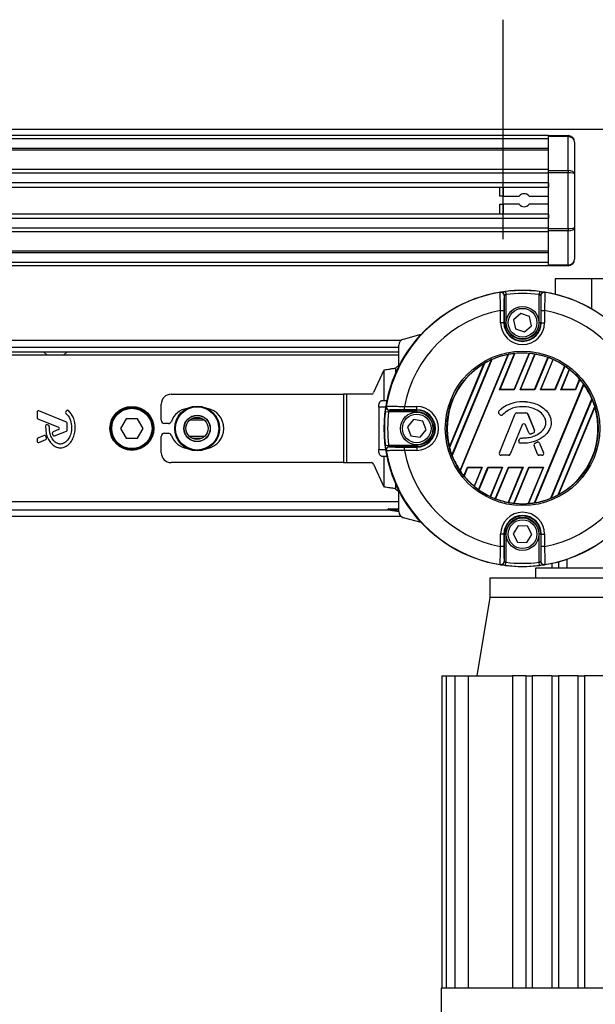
# Model space of a CAD drawing. Header units: millimetres. Extents: x 0 to 420, y 0 to 297.
# Tile 34 of 63: x 187 to 214, y 251 to 297. Entities that reach past the tile are written whole.
import ezdxf

# ---------------------------------------------------------------- set-up
doc = ezdxf.new("R2010")
doc.units = ezdxf.units.MM
doc.layers.add('CARTIGLIO', color=140, linetype='Continuous')

msp = doc.modelspace()

# ---------------------------------------------------------------- linework, layer by layer
at = {"color": 7, "linetype": 'Continuous', "lineweight": 25}
for p, q in [((212.1488, 291.5333), (58.8038, 291.5333)), ((212.1488, 291.5333), (213.0688, 291.5333)), ((212.1488, 291.4884), (212.1488, 291.5333)), ((213.0688, 291.4884), (212.1488, 291.4884)), ((212.1488, 289.8915), (212.1488, 291.4884)), ((213.0688, 291.5333), (213.0688, 291.4884)), ((213.0688, 289.8915), (213.0688, 291.4884)), ((212.1488, 291.38), (58.8038, 291.38)), ((213.3755, 291.2266), (213.3755, 289.7195)), ((212.1488, 290.92), (58.8038, 290.92)), ((212.1488, 290.8417), (58.8038, 290.8417)), ((212.1488, 289.9385), (156.1011, 289.9385)), ((212.1488, 289.7606), (156.2776, 289.7606)), ((212.1488, 289.8915), (213.0688, 289.8915)), ((212.1488, 289.783), (212.1488, 289.8915)), ((212.1488, 287.1498), (212.1488, 289.783)), ((213.0688, 289.783), (212.1488, 289.783)), ((213.0688, 289.8915), (213.0688, 289.783)), ((213.0688, 287.1498), (213.0688, 289.783)), ((213.3755, 289.7195), (213.3755, 287.2134)), ((212.1488, 289.3023), (156.5437, 289.3023)), ((212.1488, 289.3023), (212.1488, 289.0951)), ((212.1488, 289.0951), (156.6037, 289.0951)), ((209.8486, 288.6811), (209.8486, 289.0951)), ((210.0019, 288.6811), (209.8486, 288.6811)), ((210.0019, 289.0951), (210.0019, 288.6811)), ((210.0019, 288.6811), (210.7593, 288.6811)), ((211.2381, 288.6811), (212.1488, 288.6811)), ((209.8486, 287.8377), (209.8486, 288.2978)), ((209.8486, 288.2978), (210.0019, 288.2978)), ((210.7593, 288.2978), (210.0019, 288.2978)), ((210.0019, 288.2978), (210.0019, 287.8377)), ((212.1488, 288.2978), (211.2381, 288.2978)), ((212.1488, 287.8377), (156.6379, 287.8377)), ((212.1488, 287.8377), (212.1488, 287.6306)), ((212.1488, 287.6306), (156.6379, 287.6306)), ((212.1488, 287.1723), (156.6379, 287.1723)), ((212.1488, 286.9944), (156.6379, 286.9944)), ((212.1488, 287.1498), (213.0688, 287.1498)), ((212.1488, 287.0414), (212.1488, 287.1498)), ((213.0688, 287.0414), (212.1488, 287.0414)), ((212.1488, 285.4444), (212.1488, 287.0414)), ((213.0688, 287.1498), (213.0688, 287.0414)), ((213.0688, 285.4444), (213.0688, 287.0414)), ((213.3755, 287.2134), (213.3755, 285.7062)), ((212.1488, 286.0911), (156.6379, 286.0911)), ((212.1488, 286.0129), (156.6379, 286.0129)), ((212.1488, 285.5529), (156.6379, 285.5529)), ((212.1488, 285.4444), (213.0688, 285.4444)), ((212.1488, 285.3995), (212.1488, 285.4444)), ((213.0688, 285.4444), (213.0688, 285.3995)), ((212.1488, 285.3995), (156.6379, 285.3995)), ((213.0688, 285.3995), (212.1488, 285.3995)), ((212.4555, 284.7862), (212.4555, 284.0658)), ((214.1855, 284.7862), (212.4555, 284.7862)), ((214.1855, 283.3727), (214.1855, 284.7862)), ((216.8592, 284.7862), (214.1855, 284.7862)), ((210.1222, 284.1914), (210.1411, 284.0392)), ((210.1411, 284.0392), (210.1411, 282.716)), ((211.7218, 284.1914), (211.703, 284.0392)), ((211.703, 282.716), (211.703, 284.0392)), ((210.0644, 282.716), (210.0644, 284.0045)), ((211.7796, 284.0045), (211.7796, 282.716)), ((209.8896, 283.2956), (210.0429, 283.2956)), ((209.8896, 282.716), (209.8896, 283.2956)), ((210.0429, 283.2956), (210.0429, 282.716)), ((210.8341, 283.1498), (210.5023, 282.8568)), ((211.2538, 283.0091), (210.8341, 283.1498)), ((211.8011, 283.2956), (211.9544, 283.2956)), ((211.8011, 282.716), (211.8011, 283.2956)), ((211.9544, 283.2956), (211.9544, 282.716)), ((210.0429, 282.716), (209.8896, 282.716)), ((210.0644, 282.716), (210.0429, 282.716)), ((210.0644, 282.716), (210.1411, 282.716)), ((210.5023, 282.8568), (210.5903, 282.4229)), ((211.3417, 282.5752), (211.2538, 283.0091)), ((211.7796, 282.716), (211.703, 282.716)), ((211.7796, 282.716), (211.8011, 282.716)), ((211.8011, 282.716), (211.9544, 282.716)), ((205.3222, 281.947), (206.1486, 282.1684)), ((210.5903, 282.4229), (211.0099, 282.2822)), ((211.0099, 282.2822), (211.3417, 282.5752)), ((205.1898, 281.8726), (156.6379, 281.8726)), ((156.6379, 281.5659), (205.0949, 281.5659)), ((156.6379, 281.3359), (205.0949, 281.3359)), ((188.3633, 281.3359), (188.5336, 281.1825)), ((189.3004, 281.1825), (189.4708, 281.3359)), ((205.0949, 280.6494), (205.0949, 281.6507)), ((210.262, 281.225), (207.9856, 275.7292)), ((209.8414, 279.5589), (210.549, 281.2672)), ((209.8616, 279.5724), (210.5631, 281.266)), ((210.5255, 279.5724), (211.229, 281.2709)), ((211.2442, 281.2722), (210.5346, 279.5589)), ((210.8041, 279.5589), (211.5002, 281.2395)), ((210.8243, 279.5724), (211.5128, 281.2347)), ((205.0949, 281.1825), (182.5532, 281.1825)), ((207.478, 276.8634), (209.1012, 280.7819)), ((209.1223, 280.7975), (207.4819, 276.8374)), ((207.5992, 276.4699), (209.4651, 280.9745)), ((209.4815, 280.979), (207.6077, 276.4551)), ((207.9777, 275.7456), (210.2449, 281.219)), ((211.4882, 279.5724), (212.1122, 281.0788)), ((212.126, 281.0768), (211.4972, 279.5589)), ((211.7667, 279.5589), (212.3571, 280.9843)), ((211.787, 279.5724), (212.3685, 280.9763)), ((204.3856, 280.4822), (203.8971, 279.423)), ((204.3856, 280.4822), (204.3856, 279.0357)), ((205.0949, 280.7123), (204.9416, 280.5717)), ((204.9416, 280.5717), (204.9416, 280.3205)), ((212.4509, 279.5724), (212.9083, 280.6768)), ((212.9208, 280.6716), (212.4599, 279.5589)), ((212.7294, 279.5589), (213.1275, 280.5199)), ((212.7497, 279.5724), (213.1374, 280.5086)), ((213.4136, 279.5724), (213.6121, 280.0517)), ((213.6231, 280.0429), (213.4226, 279.5589)), ((209.8414, 279.5589), (209.8616, 279.5724)), ((210.5346, 279.5589), (209.8414, 279.5589)), ((210.5255, 279.5724), (209.8616, 279.5724)), ((210.5346, 279.5589), (210.5255, 279.5724)), ((210.8041, 279.5589), (210.8243, 279.5724)), ((211.4972, 279.5589), (210.8041, 279.5589)), ((211.4882, 279.5724), (210.8243, 279.5724)), ((211.4815, 274.222), (213.7998, 279.8188)), ((211.4972, 279.5589), (211.4882, 279.5724)), ((213.8078, 279.803), (211.4984, 274.2275)), ((211.7667, 279.5589), (211.787, 279.5724)), ((212.4599, 279.5589), (211.7667, 279.5589)), ((212.4509, 279.5724), (211.787, 279.5724)), ((212.4599, 279.5589), (212.4509, 279.5724)), ((212.7294, 279.5589), (212.7497, 279.5724)), ((213.4226, 279.5589), (212.7294, 279.5589)), ((213.4136, 279.5724), (212.7497, 279.5724)), ((213.4226, 279.5589), (213.4136, 279.5724)), ((194.3665, 279.3424), (202.4863, 279.3424)), ((202.4863, 279.3424), (202.4863, 276.1222)), ((202.6253, 279.3424), (202.4863, 279.3424)), ((202.6253, 279.3424), (202.6253, 276.1222)), ((203.8096, 279.3424), (202.6253, 279.3424)), ((204.3856, 279.0357), (204.2778, 279.0357)), ((204.5372, 279.0357), (204.3856, 279.0357)), ((210.922, 278.9991), (210.922, 278.9997)), ((212.2494, 274.4378), (214.1902, 279.1233)), ((214.199, 279.1093), (212.2655, 274.4414)), ((188.0508, 278.4993), (188.0508, 278.2466)), ((189.4387, 278.024), (188.1353, 278.5561)), ((189.4418, 278.5662), (189.4088, 278.5266)), ((193.9064, 278.1156), (193.9064, 278.8824)), ((204.1482, 278.729), (204.1482, 276.7355)), ((204.4822, 278.729), (204.1482, 278.729)), ((204.4629, 278.5321), (204.6151, 278.5132)), ((205.9383, 278.5132), (204.6151, 278.5132)), ((204.6498, 278.5899), (205.9383, 278.5899)), ((205.3587, 278.6114), (205.3587, 278.7647)), ((205.3587, 278.7647), (205.9383, 278.7647)), ((205.9383, 278.6114), (205.3587, 278.6114)), ((205.9383, 278.6114), (205.9383, 278.7647)), ((205.9383, 278.5899), (205.9383, 278.6114)), ((205.9383, 278.5132), (205.9383, 278.5899)), ((209.8064, 278.5436), (209.8059, 278.544)), ((210.658, 278.4695), (210.658, 278.4702)), ((210.658, 278.4702), (211.0839, 278.4702)), ((210.658, 278.4695), (211.0839, 278.4695)), ((211.0839, 278.4695), (211.0839, 278.4702)), ((212.6003, 274.5989), (214.3244, 278.7613)), ((214.3289, 278.7368), (212.6207, 274.613)), ((188.0889, 278.1898), (189.0704, 277.7891)), ((192.255, 278.1923), (191.9894, 277.7323)), ((192.7862, 278.1923), (192.255, 278.1923)), ((193.0518, 277.7323), (192.7862, 278.1923)), ((195.9422, 278.1144), (195.2328, 278.1144)), ((195.8129, 278.2024), (195.3622, 278.2024)), ((205.7827, 278.1467), (205.5016, 277.8047)), ((206.2194, 278.0742), (205.7827, 278.1467)), ((206.375, 277.6598), (206.2194, 278.0742)), ((209.816, 278.4215), (209.8156, 278.4209)), ((209.8712, 278.3745), (209.8156, 278.4209)), ((209.8717, 278.375), (209.816, 278.4215)), ((209.8298, 276.5837), (210.5781, 278.4166)), ((209.8304, 276.5834), (210.5787, 278.4163)), ((209.8717, 278.375), (209.8712, 278.3745)), ((209.9911, 278.3846), (209.9916, 278.3841)), ((210.5787, 278.4163), (210.5781, 278.4166)), ((211.1631, 278.4163), (211.1637, 278.4166)), ((211.1631, 278.4163), (211.4844, 277.6294)), ((211.1637, 278.4166), (211.485, 277.6296)), ((188.5927, 277.8822), (188.541, 277.9038)), ((189.0704, 277.6755), (188.8059, 277.5675)), ((188.8791, 277.3791), (189.4387, 277.6075)), ((189.4768, 277.6643), (189.4768, 277.9672)), ((191.9894, 277.7323), (192.255, 277.2723)), ((192.7862, 277.2723), (193.0518, 277.7323)), ((194.2373, 277.9623), (194.0598, 277.9623)), ((205.5016, 277.8047), (205.6572, 277.3903)), ((206.0939, 277.3179), (206.375, 277.6598)), ((210.9078, 277.8989), (210.3444, 276.5187)), ((210.9085, 277.8986), (210.345, 276.5185)), ((210.9078, 277.8989), (210.9085, 277.8986)), ((211.0688, 277.8989), (211.0682, 277.8986)), ((211.22, 277.5267), (211.0682, 277.8986)), ((211.2206, 277.527), (211.0688, 277.8989)), ((211.2206, 277.527), (211.22, 277.5267)), ((211.4378, 277.5179), (211.438, 277.5172)), ((211.4844, 277.6294), (211.485, 277.6296)), ((188.0508, 277.218), (188.0508, 277.1322)), ((188.3815, 277.3942), (188.0889, 277.2748)), ((188.1353, 277.0754), (188.4592, 277.2076)), ((188.4924, 277.2886), (188.461, 277.3617)), ((192.255, 277.2723), (192.7862, 277.2723)), ((193.9064, 276.5822), (193.9064, 277.3489)), ((194.0598, 277.5023), (194.2373, 277.5023)), ((195.9422, 277.3502), (195.2328, 277.3502)), ((195.8129, 277.2621), (195.3622, 277.2621)), ((205.6572, 277.3903), (206.0939, 277.3179)), ((210.7471, 277.1542), (210.7775, 277.227)), ((210.7477, 277.154), (210.7471, 277.1542)), ((210.7477, 277.154), (210.7781, 277.2267)), ((210.7781, 277.2267), (210.7775, 277.227)), ((210.857, 277.2792), (210.857, 277.2799)), ((211.3248, 277.4775), (211.325, 277.4768)), ((211.5095, 277.0417), (211.6122, 277.0858)), ((211.5098, 277.0411), (211.6124, 277.0852)), ((211.6124, 277.0852), (211.6122, 277.0858)), ((204.1482, 276.7355), (204.4822, 276.7355)), ((204.4629, 276.9325), (204.6151, 276.9513)), ((204.6151, 276.9513), (205.9383, 276.9513)), ((205.9383, 276.8747), (204.6498, 276.8747)), ((205.3587, 276.6999), (205.3587, 276.8532)), ((205.3587, 276.8532), (205.9383, 276.8532)), ((205.9383, 276.6999), (205.3587, 276.6999)), ((205.9383, 276.9513), (205.9383, 276.8747)), ((205.9383, 276.8747), (205.9383, 276.8532)), ((205.9383, 276.8532), (205.9383, 276.6999)), ((209.8304, 276.5834), (209.8298, 276.5837)), ((210.8217, 277.0355), (210.8216, 277.0348)), ((211.4643, 276.9301), (211.4637, 276.9299)), ((211.6316, 276.5185), (211.4637, 276.9299)), ((211.6323, 276.5187), (211.4643, 276.9301)), ((211.5098, 277.0411), (211.5095, 277.0417)), ((211.7255, 277.0389), (211.7261, 277.0392)), ((211.7255, 277.0389), (211.9114, 276.5834)), ((211.7261, 277.0392), (211.9121, 276.5837)), ((211.9114, 276.5834), (211.9121, 276.5837)), ((202.4863, 276.1222), (194.3665, 276.1222)), ((202.4863, 276.1222), (202.6253, 276.1222)), ((202.6253, 276.1222), (203.8096, 276.1222)), ((204.2778, 276.4289), (204.3856, 276.4289)), ((204.3856, 276.4289), (204.3856, 274.9824)), ((204.3856, 276.4289), (204.5372, 276.4289)), ((209.9096, 276.4655), (209.9096, 276.4648)), ((210.2651, 276.4655), (209.9096, 276.4655)), ((210.2651, 276.4648), (209.9096, 276.4648)), ((210.2651, 276.4655), (210.2651, 276.4648)), ((210.3444, 276.5187), (210.345, 276.5185)), ((211.6323, 276.5187), (211.6316, 276.5185)), ((211.7115, 276.4655), (211.7115, 276.4648)), ((211.8322, 276.4655), (211.7115, 276.4655)), ((211.8322, 276.4648), (211.7115, 276.4648)), ((211.8322, 276.4655), (211.8322, 276.4648)), ((203.8971, 276.0416), (204.3856, 274.9824)), ((208.1587, 275.4965), (208.3282, 275.9057)), ((208.3372, 275.8921), (208.1695, 275.4874)), ((208.3282, 275.9057), (209.0213, 275.9057)), ((208.3282, 275.9057), (208.3372, 275.8921)), ((208.3372, 275.8921), (209.0011, 275.8921)), ((209.0011, 275.8921), (208.637, 275.013)), ((209.0213, 275.9057), (208.6468, 275.0013)), ((208.8509, 274.8435), (209.2908, 275.9057)), ((209.2999, 275.8921), (208.8632, 274.838)), ((209.0213, 275.9057), (209.0011, 275.8921)), ((209.2908, 275.9057), (209.984, 275.9057)), ((209.2908, 275.9057), (209.2999, 275.8921)), ((209.2999, 275.8921), (209.9638, 275.8921)), ((209.9638, 275.8921), (209.3972, 274.5243)), ((209.984, 275.9057), (209.4084, 274.5161)), ((209.6373, 274.418), (210.2535, 275.9057)), ((210.2625, 275.8921), (209.651, 274.4156)), ((209.984, 275.9057), (209.9638, 275.8921)), ((210.9265, 275.8921), (210.2445, 274.2456)), ((210.2535, 275.9057), (210.9467, 275.9057)), ((210.2535, 275.9057), (210.2625, 275.8921)), ((210.9467, 275.9057), (210.257, 274.2405)), ((210.2625, 275.8921), (210.9265, 275.8921)), ((210.5104, 274.2016), (211.2162, 275.9057)), ((211.2252, 275.8921), (210.5254, 274.2026)), ((210.9467, 275.9057), (210.9265, 275.8921)), ((211.8891, 275.8921), (211.1841, 274.1901)), ((211.9094, 275.9057), (211.1981, 274.1885)), ((211.2162, 275.9057), (211.9094, 275.9057)), ((211.2162, 275.9057), (211.2252, 275.8921)), ((211.2252, 275.8921), (211.8891, 275.8921)), ((211.9094, 275.9057), (211.8891, 275.8921)), ((204.9416, 275.1441), (204.9416, 274.8928)), ((204.9416, 274.8928), (205.0949, 274.7523)), ((205.0949, 273.8138), (205.0949, 274.8152)), ((182.5532, 274.282), (205.0949, 274.282)), ((171.1964, 273.8987), (204.5841, 273.8987)), ((205.0954, 273.7961), (204.6056, 273.8824)), ((204.6109, 273.9433), (205.0949, 273.9433)), ((205.0949, 273.8703), (204.7534, 273.9002)), ((171.107, 273.592), (205.1898, 273.592)), ((206.1486, 273.2962), (205.3222, 273.5176)), ((210.7149, 273.1398), (210.4797, 272.7648)), ((211.1573, 273.1235), (210.7149, 273.1398)), ((211.3644, 272.7323), (211.1573, 273.1235)), ((210.0429, 272.7486), (209.8896, 272.7486)), ((209.8896, 272.1689), (209.8896, 272.7486)), ((210.0429, 272.7486), (210.0429, 272.1689)), ((210.0644, 272.7486), (210.0429, 272.7486)), ((210.0644, 271.4601), (210.0644, 272.7486)), ((210.0644, 272.7486), (210.1411, 272.7486)), ((210.1411, 272.7486), (210.1411, 271.4253)), ((210.4797, 272.7648), (210.6868, 272.3736)), ((211.1291, 272.3574), (211.3644, 272.7323)), ((211.7796, 272.7486), (211.703, 272.7486)), ((211.703, 271.4253), (211.703, 272.7486)), ((211.7796, 272.7486), (211.7796, 271.4601)), ((211.7796, 272.7486), (211.8011, 272.7486)), ((211.8011, 272.1689), (211.8011, 272.7486)), ((211.8011, 272.7486), (211.9544, 272.7486)), ((211.9544, 272.7486), (211.9544, 272.1689)), ((210.0429, 272.1689), (209.8896, 272.1689)), ((210.6868, 272.3736), (211.1291, 272.3574)), ((211.9544, 272.1689), (211.8011, 272.1689)), ((213.0308, 271.1385), (213.0308, 271.5664)), ((210.1222, 271.2732), (210.1411, 271.4253)), ((211.5354, 271.1385), (211.5354, 270.6784)), ((219.5093, 271.1385), (211.5354, 271.1385)), ((211.7218, 271.2732), (211.703, 271.4253)), ((212.3021, 271.3636), (212.3021, 271.1385)), ((212.6088, 271.4379), (212.6088, 271.1385)), ((209.3886, 270.6784), (209.3886, 269.7583)), ((221.6562, 270.6784), (209.3886, 270.6784)), ((209.3886, 269.7583), (208.7752, 266.0781)), ((215.5224, 269.7583), (209.3886, 269.7583)), ((207.1233, 266.0781), (207.1233, 251.3569)), ((207.1233, 266.0781), (207.3274, 266.0781)), ((207.3274, 266.0781), (207.7274, 266.0781)), ((207.3274, 266.0781), (207.3274, 251.3569)), ((207.7274, 266.0781), (208.3561, 266.0781)), ((207.7274, 266.0781), (207.7274, 251.3569)), ((208.3561, 266.0781), (208.3561, 251.3569)), ((208.3561, 266.0781), (210.4481, 266.0781)), ((211.0754, 266.0781), (210.4481, 266.0781)), ((210.4481, 266.0781), (210.4481, 251.3569)), ((211.0754, 266.0781), (211.0754, 251.3569)), ((211.0754, 266.0781), (211.3821, 266.0781)), ((211.3821, 266.0781), (211.3821, 251.3569)), ((212.3021, 266.0781), (211.3821, 266.0781)), ((212.3021, 266.0781), (212.6088, 266.0781)), ((212.3021, 266.0781), (212.3021, 251.3569)), ((212.6088, 266.0781), (212.6088, 251.3569)), ((213.5289, 266.0781), (212.6088, 266.0781)), ((213.5289, 266.0781), (213.8356, 266.0781)), ((213.5289, 266.0781), (213.5289, 251.3569)), ((213.8356, 266.0781), (213.8356, 251.3569)), ((214.7556, 266.0781), (213.8356, 266.0781)), ((207.0884, 251.3569), (207.0884, 245.0315)), ((207.1233, 251.3569), (207.0884, 251.3569)), ((207.3274, 251.3569), (207.1233, 251.3569)), ((207.7274, 251.3569), (207.3274, 251.3569)), ((208.3561, 251.3569), (207.7274, 251.3569)), ((211.0754, 251.3569), (208.3561, 251.3569)), ((212.3021, 251.3569), (211.0754, 251.3569)), ((213.5289, 251.3569), (212.3021, 251.3569)), ((214.7556, 251.3569), (213.5289, 251.3569))]:
    msp.add_line(p, q, dxfattribs=at)
at = {"color": 7, "linetype": 'Continuous', "lineweight": 25, "flags": 128}
for points in [[(209.8769, 284.1494), (209.8824, 284.153), (209.8867, 284.1559)], [(211.9574, 284.1559), (211.9628, 284.1523), (211.9672, 284.1494)], [(204.1482, 278.729), (204.1507, 278.7889), (204.1581, 278.8464), (204.1701, 278.8994), (204.1862, 278.9459), (204.2058, 278.984), (204.2282, 279.0124), (204.2525, 279.0298), (204.2778, 279.0357)], [(204.4984, 278.7676), (204.502, 278.7731), (204.5049, 278.7774)], [(204.2778, 276.4289), (204.2525, 276.4347), (204.2282, 276.4522), (204.2058, 276.4805), (204.1862, 276.5187), (204.1701, 276.5652), (204.1581, 276.6182), (204.1507, 276.6757), (204.1482, 276.7355)], [(204.5049, 276.6872), (204.5013, 276.6926), (204.4984, 276.6969)], [(209.8867, 271.3087), (209.8812, 271.3123), (209.8769, 271.3151)], [(211.9672, 271.3151), (211.9617, 271.3115), (211.9574, 271.3087)]]:
    msp.add_lwpolyline(points, dxfattribs=at)
at = {"color": 7, "linetype": 'Continuous', "lineweight": 25}
for centre, radius in [((210.922, 277.7323), 6.5165), ((210.922, 282.716), 0.7667), ((210.922, 282.716), 0.6747), ((210.922, 277.7323), 3.6393), ((210.922, 277.7323), 3.5627), ((192.5206, 277.7323), 1.0351), ((192.5206, 277.7323), 0.9967), ((192.5206, 277.7323), 0.9507), ((195.5932, 277.7323), 1.0564), ((195.5932, 277.7323), 1.0564), ((195.5932, 277.7323), 1.048), ((195.5932, 277.7323), 1.0173), ((205.9383, 277.7323), 0.7667), ((195.5932, 277.7323), 0.6214), ((195.5932, 277.7323), 0.6134), ((195.5875, 277.7323), 0.5214), ((205.9383, 277.7323), 0.6747), ((210.922, 272.7486), 0.7667), ((210.922, 272.7486), 0.6747)]:
    msp.add_circle(centre, radius, dxfattribs=at)
for centre, radius, start, end in [((213.0688, 291.2266), 0.3067, 0, 90), ((210.9987, 288.4894), 0.3067, 38.68219, 141.31781), ((210.9987, 288.4894), 0.3067, 218.68219, 321.31781), ((213.0688, 285.7062), 0.3067, 270, 0), ((210.922, 277.7323), 6.5017, 99.2503, 170.7497), ((209.9015, 283.9981), 0.1534, 0.01022, 99.23452), ((209.911, 284.0045), 0.1533, 54.70251, 99.14453), ((209.911, 284.0044), 0.1534, 0.0127, 54.70421), ((210.922, 277.7323), 6.5085, 82.94126, 97.05874), ((210.922, 277.7323), 6.3551, 82.94126, 97.05874), ((211.933, 284.0044), 0.1534, 115.69988, 179.98753), ((211.9425, 283.9981), 0.1534, 80.76548, 179.98978), ((211.933, 284.0045), 0.1533, 80.85463, 115.70052), ((210.922, 277.7323), 6.5017, 9.2503, 80.7497), ((210.922, 277.7323), 5.6583, 100.51312, 169.48688), ((210.922, 277.7323), 5.6583, 10.51312, 79.48688), ((210.922, 282.716), 1.0324, 180, 0), ((210.922, 282.716), 0.8791, 180, 0), ((210.922, 282.716), 0.8576, 180, 0), ((210.922, 282.716), 0.781, 180, 0), ((205.4016, 281.6507), 0.3067, 105, 180), ((210.922, 277.7323), 3.5546, 96.02402, 100.70066), ((210.922, 277.7323), 3.5519, 85.04107, 95.79952), ((210.922, 277.7323), 3.5546, 80.63894, 84.79904), ((210.922, 277.7323), 3.5519, 70.42259, 80.42516), ((210.922, 277.7323), 3.5519, 120.84018, 194.15982), ((210.922, 277.7323), 3.5546, 114.19736, 120.41929), ((210.922, 277.7323), 3.5519, 100.99004, 113.92589), ((210.922, 277.7323), 3.5546, 66.18776, 70.20221), ((210.922, 277.7323), 3.5519, 55.9972, 65.96862), ((210.922, 277.7323), 3.5546, 51.6503, 55.78351), ((210.922, 277.7323), 3.5519, 40.76796, 51.41119), ((210.922, 277.7323), 3.5546, 35.94419, 40.54548), ((203.7876, 279.4541), 0.1139, 281.11338, 344.125), ((210.922, 277.7323), 3.5519, 23.05526, 35.66131), ((194.3665, 278.8824), 0.46, 90, 180), ((210.922, 277.7323), 3.5546, 16.82689, 22.79175), ((188.1121, 278.4993), 0.0613, 67.79071, 180), ((189.4559, 278.4874), 0.0613, 140.16689, 228.97709), ((189.4889, 278.527), 0.0613, 48.8059, 140.16689), ((195.2808, 277.7323), 0.9584, 99.60521, 159.82873), ((195.8942, 277.7323), 0.9584, 280.67913, 79.32087), ((210.922, 277.7323), 6.5085, 172.94126, 187.05874), ((204.6498, 278.7433), 0.1533, 170.85463, 205.70052), ((204.6562, 278.7528), 0.1534, 170.76548, 269.98978), ((204.6499, 278.7433), 0.1534, 205.69988, 269.98753), ((210.922, 277.7323), 6.3551, 172.94126, 187.05874), ((205.9383, 277.7323), 1.0324, 270, 90), ((205.9383, 277.7323), 0.8791, 270, 90), ((205.9383, 277.7323), 0.8576, 270, 90), ((205.9383, 277.7323), 0.781, 270, 90), ((209.8708, 278.4872), 0.0863, 138.8059, 230.16689), ((209.8708, 278.4872), 0.0856, 138.8059, 230.16689), ((210.658, 278.3839), 0.0863, 90, 157.79071), ((210.658, 278.3839), 0.0856, 90, 157.79071), ((211.0839, 278.3839), 0.0863, 22.20929, 90), ((211.0839, 278.3839), 0.0856, 22.20929, 90), ((210.922, 277.7323), 3.5519, 298.57164, 16.42836), ((188.1121, 278.2466), 0.0613, 180, 247.79071), ((189.4155, 277.9672), 0.0613, 0, 67.79071), ((194.0598, 278.1156), 0.1533, 180, 270), ((194.2373, 278.1156), 0.1533, 270, 339.82873), ((209.9265, 278.4407), 0.0863, 230.16689, 318.97709), ((209.9265, 278.4407), 0.0856, 230.16689, 318.97709), ((188.5173, 277.8473), 0.0613, 67.29049, 176.67135), ((188.5691, 277.8256), 0.0613, 0.035, 67.29049), ((188.8291, 277.5107), 0.0613, 112.20926, 196.93498), ((189.0472, 277.7323), 0.0613, 292.20926, 67.79071), ((189.4155, 277.6643), 0.0613, 292.20929, 0), ((210.9883, 277.866), 0.0869, 22.20926, 157.79071), ((210.9883, 277.866), 0.0863, 22.20926, 157.79071), ((211.2998, 277.5593), 0.0863, 202.20926, 286.93498), ((211.2998, 277.5593), 0.0856, 202.20926, 286.93498), ((211.4052, 277.597), 0.0856, 292.3787, 22.20929), ((211.4052, 277.597), 0.0863, 292.3787, 22.20929), ((188.1121, 277.218), 0.0613, 112.20927, 180), ((188.1121, 277.1322), 0.0613, 180, 292.20926), ((188.4047, 277.3375), 0.0613, 23.24584, 112.20927), ((188.436, 277.2644), 0.0613, 292.20926, 23.24584), ((188.8559, 277.4359), 0.0613, 202.3787, 292.20929), ((194.0598, 277.3489), 0.1533, 90, 180), ((194.2373, 277.3489), 0.1533, 20.17127, 90), ((195.2808, 277.7323), 0.9584, 200.17127, 260.39479), ((210.8266, 277.1209), 0.0863, 157.29049, 266.67135), ((210.8266, 277.1209), 0.0856, 157.29049, 266.67135), ((210.8571, 277.1937), 0.0863, 90.035, 157.29049), ((210.8571, 277.1937), 0.0856, 90.035, 157.29049), ((211.6462, 277.0066), 0.0863, 22.20926, 113.24584), ((211.6462, 277.0066), 0.0856, 22.20926, 113.24584), ((204.6498, 276.7213), 0.1533, 144.70251, 189.14453), ((204.6562, 276.7118), 0.1534, 90.01022, 189.23452), ((210.922, 277.7323), 6.5017, 189.2503, 260.7497), ((204.6499, 276.7213), 0.1534, 90.0127, 144.70421), ((210.922, 277.7323), 5.6583, 190.51312, 259.48688), ((210.922, 277.7323), 3.5546, 194.58071, 200.80264), ((209.9096, 276.5511), 0.0863, 157.79071, 270), ((209.9096, 276.5511), 0.0856, 157.79071, 270), ((211.5435, 276.9625), 0.0863, 113.24584, 202.20927), ((211.5435, 276.9625), 0.0856, 113.24584, 202.20927), ((211.8322, 276.5511), 0.0863, 270, 22.20926), ((211.8322, 276.5511), 0.0856, 270, 22.20926), ((210.922, 277.7323), 5.6583, 280.51312, 349.48688), ((210.922, 277.7323), 6.5017, 279.2503, 350.7497), ((194.3665, 276.5822), 0.46, 180, 270), ((203.7876, 276.0104), 0.1139, 15.875, 78.88662), ((210.922, 277.7323), 3.5519, 201.07411, 214.00996), ((210.2651, 276.5511), 0.0856, 270, 337.79071), ((210.2651, 276.5511), 0.0863, 270, 337.79071), ((211.7115, 276.5511), 0.0863, 202.20927, 270), ((211.7115, 276.5511), 0.0856, 202.20927, 270), ((210.922, 277.7323), 3.5546, 214.29934, 218.97598), ((210.922, 277.7323), 3.5519, 219.20048, 229.95893), ((210.922, 277.7323), 3.5546, 230.20096, 234.36106), ((210.922, 277.7323), 3.5519, 234.57484, 244.57741), ((210.922, 277.7323), 3.5546, 244.79779, 248.81224), ((210.922, 277.7323), 3.5519, 249.03138, 259.0028), ((210.922, 277.7323), 3.5519, 279.33869, 291.94474), ((210.922, 277.7323), 3.5546, 292.20825, 298.17311), ((204.6115, 273.9126), 0.0307, 91.02444, 258.97556), ((205.4016, 273.8138), 0.3067, 180, 255), ((210.922, 277.7323), 3.5546, 259.21649, 263.3497), ((210.922, 277.7323), 3.5519, 263.58881, 274.23204), ((210.922, 277.7323), 3.5546, 274.45452, 279.05581), ((210.922, 272.7486), 1.0324, 0, 180), ((210.922, 272.7486), 0.8791, 0, 180), ((210.922, 272.7486), 0.8576, 0, 180), ((210.922, 272.7486), 0.781, 0, 180), ((209.9015, 271.4665), 0.1534, 260.76548, 359.98978), ((209.911, 271.4601), 0.1533, 260.85463, 295.70052), ((209.911, 271.4601), 0.1534, 295.69988, 359.98753), ((210.922, 277.7323), 6.5085, 262.94126, 277.05874), ((210.922, 277.7323), 6.3551, 262.94126, 277.05874), ((211.933, 271.4601), 0.1534, 180.0127, 234.70421), ((211.9425, 271.4665), 0.1534, 180.01022, 279.23452), ((211.933, 271.4601), 0.1533, 234.70251, 279.14453)]:
    msp.add_arc(centre, radius, start, end, dxfattribs=at)
for centre, major_axis, ratio, start_param, end_param in [((213.0688, 291.2266), (0.3067, 0), 0.8535534, 0, 1.5707963), ((213.0688, 289.7195), (0.3067, 0), 0.5606602, 0, 1.5707963), ((213.0688, 289.7195), (0.3067, 0), 0.2071068, 0, 1.5707963), ((213.0688, 287.2134), (0.3067, 0), 0.2071068, 4.712389, 6.2831853), ((213.0688, 287.2134), (0.3067, 0), 0.5606602, 4.712389, 6.2831853), ((213.0688, 285.7062), (0.3067, 0), 0.8535534, 4.712389, 6.2831853), ((215.6471, 277.7323), (9.1443, 0), 0.8660474, 2.2275086, 2.228827), ((206.1969, 277.7323), (9.1443, 0), 0.8660474, 0.9127656, 0.914084), ((211.6724, 277.4215), (3.7887, -1.5693), 0.9801928, 2.308609, 2.3130735), ((210.3091, 277.9862), (3.0948, -1.2819), 0.9801928, 1.8803542, 1.8845944), ((211.6388, 277.4354), (3.6193, -1.4992), 0.9801928, 2.0576555, 2.0615643), ((210.2756, 278.0001), (3.2642, -1.3521), 0.9801928, 1.5976203, 1.6014484), ((211.7059, 277.4076), (3.9581, -1.6395), 0.9801928, 2.6059882, 2.612204), ((210.3426, 277.9723), (2.9254, -1.2117), 0.9801928, 2.2327064, 2.2381305), ((211.6053, 277.4493), (3.45, -1.429), 0.9801928, 1.8161736, 1.8199076), ((210.242, 278.014), (3.4336, -1.4222), 0.9801928, 1.3453037, 1.3490343), ((211.5717, 277.4632), (3.2806, -1.3589), 0.9801928, 1.5655623, 1.5693696), ((210.2085, 278.0278), (3.6029, -1.4924), 0.9801928, 1.1035269, 1.107406), ((211.5382, 277.4771), (3.1112, -1.2887), 0.9801928, 1.286575, 1.2907549), ((210.1749, 278.0417), (3.7723, -1.5625), 0.9801928, 0.8540417, 0.858425), ((211.5046, 277.491), (2.9418, -1.2185), 0.9801928, 0.9431108, 0.9483466), ((210.922, 273.0072), (0, 9.1443), 0.8660474, 0.9127656, 0.914084), ((210.1414, 278.0556), (3.9417, -1.6327), 0.9801928, 0.5629466, 0.5688565), ((210.922, 282.4574), (0, 9.1443), 0.8660474, 2.2275086, 2.228827), ((211.7059, 277.4076), (3.9581, -1.6395), 0.9801928, 3.6709813, 3.6771971), ((210.3426, 277.9723), (2.9254, -1.2117), 0.9801928, 4.0450548, 4.0504789), ((211.6724, 277.4215), (3.7887, -1.5693), 0.9801928, 3.9701118, 3.9745763), ((210.3091, 277.9862), (3.0948, -1.2819), 0.9801928, 4.3985909, 4.4028311), ((211.6388, 277.4354), (3.6193, -1.4992), 0.9801928, 4.221621, 4.2255298), ((210.2756, 278.0001), (3.2642, -1.3521), 0.9801928, 4.6817369, 4.685565), ((211.6053, 277.4493), (3.45, -1.429), 0.9801928, 4.4632777, 4.4670117), ((210.242, 278.014), (3.4336, -1.4222), 0.9801928, 4.934151, 4.9378816), ((211.5046, 277.491), (2.9418, -1.2185), 0.9801928, 5.3348387, 5.3400745), ((210.1414, 278.0556), (3.9417, -1.6327), 0.9801928, 5.7143288, 5.7202387), ((204.8717, 273.8666), (0.2609, -0.0767), 0.0047934, 3.1078252, 4.2435224), ((211.5717, 277.4632), (3.2806, -1.3589), 0.9801928, 4.7138157, 4.717623), ((210.2085, 278.0278), (3.6029, -1.4924), 0.9801928, 5.1757793, 5.1796584), ((211.5382, 277.4771), (3.1112, -1.2887), 0.9801928, 4.9924305, 4.9966103), ((210.1749, 278.0417), (3.7723, -1.5625), 0.9801928, 5.4247603, 5.4291436), ((215.6471, 277.7323), (9.1443, 0), 0.8660474, 4.0543583, 4.0556767), ((206.1969, 277.7323), (9.1443, 0), 0.8660474, 5.3691013, 5.3704197)]:
    msp.add_ellipse(centre, major_axis=major_axis, ratio=ratio, start_param=start_param, end_param=end_param, dxfattribs=at)
for points, knots in [([(209.8896, 283.2956), (209.8866, 283.3927), (209.8807, 283.587), (209.8754, 283.8454), (209.8733, 284.0384), (209.8742, 284.135), (209.8762, 284.1456), (209.8769, 284.1494)], [0, 0, 0, 0, 0.2198289, 0.439994, 0.6588493, 0.8749667, 1, 1, 1, 1]), ([(209.8867, 284.1559), (209.8897, 284.1566), (209.8958, 284.158), (209.9371, 284.1651), (209.9971, 284.1745), (210.0626, 284.1838), (210.1056, 284.1893), (210.1222, 284.1914)], [0, 0, 0, 0, 0.211904, 0.4248641, 0.6410447, 0.8611821, 1, 1, 1, 1]), ([(210.1411, 284.0392), (210.1356, 284.0372), (210.1216, 284.0318), (210.1004, 284.0228), (210.081, 284.0136), (210.0674, 284.0066), (210.0654, 284.0052), (210.0644, 284.0045)], [0, 0, 0, 0, 0.1400162, 0.3632789, 0.5814764, 0.7930201, 1, 1, 1, 1]), ([(211.7796, 284.0045), (211.7793, 284.0048), (211.7782, 284.0057), (211.7693, 284.0105), (211.7519, 284.019), (211.729, 284.0292), (211.7117, 284.0359), (211.703, 284.0392)], [0, 0, 0, 0, 0.11947659, 0.33202034, 0.55185939, 0.77576469, 1, 1, 1, 1]), ([(211.7218, 284.1914), (211.7485, 284.188), (211.8017, 284.1811), (211.8726, 284.1706), (211.926, 284.1619), (211.9531, 284.157), (211.9562, 284.1562), (211.9574, 284.1559)], [0, 0, 0, 0, 0.2219122, 0.4427502, 0.6617521, 0.8773894, 1, 1, 1, 1]), ([(211.8668, 284.1421), (211.8743, 284.1456), (211.8897, 284.1526), (211.9121, 284.1568), (211.9288, 284.1579), (211.9348, 284.1577), (211.936, 284.1576)], [0, 0, 0, 0, 0.33778664, 0.68615921, 0.93999791, 1, 1, 1, 1]), ([(211.9672, 284.1494), (211.9683, 284.1391), (211.9705, 284.1185), (211.9703, 283.9717), (211.967, 283.757), (211.9614, 283.5181), (211.9564, 283.3593), (211.9544, 283.2956)], [0, 0, 0, 0, 0.2128736, 0.4254625, 0.6392063, 0.8554982, 1, 1, 1, 1]), ([(210.0549, 283.9981), (210.0541, 283.9949), (210.0519, 283.9862), (210.0486, 283.9066), (210.0455, 283.7478), (210.0433, 283.5353), (210.043, 283.3755), (210.0429, 283.2956)], [0, 0, 0, 0, 0.1247127, 0.3404265, 0.5591887, 0.7796235, 1, 1, 1, 1]), ([(211.8011, 283.2956), (211.8011, 283.348), (211.8009, 283.4787), (211.7995, 283.6751), (211.7968, 283.8517), (211.7932, 283.9726), (211.7905, 283.9896), (211.7892, 283.9981)], [0, 0, 0, 0, 0.14488136, 0.36155244, 0.57533965, 0.78764269, 1, 1, 1, 1]), ([(209.8059, 278.544), (209.8489, 278.5883), (209.9784, 278.7217), (210.3049, 278.9082), (210.6527, 278.9932), (210.8796, 278.9987), (210.922, 278.9997)], [0, 0, 0, 0, 0.1492432, 0.4498799, 0.8970463, 1, 1, 1, 1]), ([(209.8064, 278.5436), (209.8494, 278.5878), (209.9789, 278.7213), (210.3054, 278.9077), (210.6531, 278.9926), (210.8797, 278.9981), (210.922, 278.9991)], [0, 0, 0, 0, 0.1493129, 0.4500911, 0.8973419, 1, 1, 1, 1]), ([(210.922, 278.9997), (210.9834, 278.9981), (211.1416, 278.9937), (211.3937, 278.9474), (211.7002, 278.8364), (211.9826, 278.6483), (212.1863, 278.3876), (212.2786, 278.1153), (212.2692, 277.8538), (212.1558, 277.5908), (211.9296, 277.3298), (211.5325, 277.1077), (211.1363, 277.026), (210.8855, 277.033), (210.8216, 277.0348)], [0, 0, 0, 0, 0.0488198, 0.1257191, 0.2025152, 0.3068501, 0.3908537, 0.4609273, 0.5313055, 0.5934207, 0.6853305, 0.8005518, 0.9492387, 1, 1, 1, 1]), ([(210.922, 278.9991), (210.9834, 278.9974), (211.1401, 278.993), (211.3921, 278.9473), (211.6986, 278.8366), (211.9821, 278.6478), (212.1857, 278.3873), (212.2779, 278.1152), (212.2685, 277.8539), (212.1552, 277.5912), (211.9292, 277.3303), (211.5322, 277.1084), (211.1363, 277.0267), (210.8855, 277.0337), (210.8217, 277.0355)], [0, 0, 0, 0, 0.0488472, 0.1245489, 0.2025643, 0.306892, 0.3908819, 0.4609349, 0.5312928, 0.5933834, 0.6852856, 0.8005092, 0.9492175, 1, 1, 1, 1]), ([(189.4156, 278.4411), (189.4832, 278.3612), (189.6236, 278.1951), (189.684, 277.8966), (189.6775, 277.6191), (189.6201, 277.3831), (189.5077, 277.1868), (189.3775, 277.0673), (189.2556, 277.0095), (189.1682, 276.9937), (189.1022, 276.9982), (189.0318, 277.0143), (188.9491, 277.0529), (188.8613, 277.1255), (188.7903, 277.2141), (188.725, 277.3174), (188.6719, 277.45), (188.636, 277.6218), (188.6324, 277.7532), (188.6304, 277.8256)], [0, 0, 0, 0, 0.10898458, 0.22643075, 0.31013217, 0.40192043, 0.47943801, 0.54569368, 0.58480239, 0.62057823, 0.6379505, 0.65431901, 0.69660163, 0.73281682, 0.77364168, 0.81591419, 0.86145512, 0.92360935, 1, 1, 1, 1]), ([(189.8534, 277.7794), (189.8484, 277.8597), (189.8383, 278.0226), (189.7539, 278.309), (189.6144, 278.473), (189.5293, 278.5731)], [0, 0, 0, 0, 0.2744297, 0.557156, 1, 1, 1, 1]), ([(204.4629, 278.5321), (204.4663, 278.5588), (204.4732, 278.612), (204.4837, 278.6829), (204.4924, 278.7363), (204.4973, 278.7633), (204.4981, 278.7665), (204.4984, 278.7676)], [0, 0, 0, 0, 0.2219122, 0.4427502, 0.6617521, 0.8773894, 1, 1, 1, 1]), ([(204.5122, 278.677), (204.5087, 278.6846), (204.5017, 278.7), (204.4975, 278.7223), (204.4964, 278.7391), (204.4966, 278.7451), (204.4967, 278.7463)], [0, 0, 0, 0, 0.3377866, 0.6861592, 0.9399979, 1, 1, 1, 1]), ([(204.5049, 278.7774), (204.5152, 278.7785), (204.5358, 278.7808), (204.6826, 278.7805), (204.8973, 278.7773), (205.1362, 278.7717), (205.295, 278.7667), (205.3587, 278.7647)], [0, 0, 0, 0, 0.2128736, 0.4254625, 0.6392063, 0.8554982, 1, 1, 1, 1]), ([(204.6498, 278.5899), (204.6495, 278.5895), (204.6486, 278.5885), (204.6438, 278.5796), (204.6353, 278.5622), (204.6251, 278.5393), (204.6184, 278.5219), (204.6151, 278.5132)], [0, 0, 0, 0, 0.1194766, 0.3320203, 0.5518594, 0.7757647, 1, 1, 1, 1]), ([(205.3587, 278.6114), (205.3063, 278.6113), (205.1756, 278.6112), (204.9792, 278.6097), (204.8026, 278.607), (204.6817, 278.6035), (204.6647, 278.6008), (204.6562, 278.5994)], [0, 0, 0, 0, 0.1448814, 0.3615524, 0.5753397, 0.7876427, 1, 1, 1, 1]), ([(210.857, 277.2792), (210.9184, 277.2804), (211.0687, 277.2831), (211.3064, 277.3153), (211.5748, 277.4049), (211.7968, 277.5551), (211.9541, 277.7354), (212.0239, 277.9101), (212.0273, 278.0872), (211.9604, 278.2744), (211.8017, 278.4766), (211.5138, 278.6642), (211.1118, 278.7652), (210.6714, 278.7545), (210.2697, 278.6348), (210.078, 278.4626), (209.9911, 278.3846)], [0, 0, 0, 0, 0.046066, 0.1128211, 0.1792644, 0.2567154, 0.3109771, 0.3566506, 0.3948256, 0.441357, 0.5029355, 0.5845739, 0.6946394, 0.808434, 0.9131294, 1, 1, 1, 1]), ([(210.857, 277.2799), (210.9184, 277.281), (211.0687, 277.2837), (211.3063, 277.316), (211.5745, 277.4055), (211.7963, 277.5555), (211.9535, 277.7357), (212.0233, 277.9102), (212.0266, 278.087), (211.9599, 278.274), (211.8013, 278.476), (211.5137, 278.6635), (211.112, 278.7645), (210.6719, 278.7539), (210.2703, 278.6344), (210.0785, 278.4622), (209.9916, 278.3841)], [0, 0, 0, 0, 0.0460968, 0.1128529, 0.1792974, 0.2567404, 0.3109925, 0.3566412, 0.3947855, 0.4412857, 0.5028392, 0.5844628, 0.6945241, 0.8083163, 0.9130502, 1, 1, 1, 1]), ([(188.4561, 277.8508), (188.4569, 277.7452), (188.4584, 277.5459), (188.5449, 277.2758), (188.6644, 277.0762), (188.7943, 276.9509), (188.9104, 276.8757), (189.006, 276.8386), (189.0838, 276.8234), (189.1721, 276.8173), (189.2933, 276.8342), (189.4545, 276.9047), (189.613, 277.0398), (189.7461, 277.2434), (189.8366, 277.4963), (189.8476, 277.682), (189.8534, 277.7794)], [0, 0, 0, 0, 0.1173532, 0.2214132, 0.3124081, 0.3742876, 0.4213099, 0.4659831, 0.4878368, 0.509614, 0.5646082, 0.6224153, 0.7039898, 0.7931926, 0.8914433, 1, 1, 1, 1]), ([(211.4378, 277.5179), (211.4235, 277.5122), (211.3978, 277.5019), (211.3601, 277.4886), (211.3366, 277.4812), (211.3248, 277.4775)], [0, 0, 0, 0, 0.3833729, 0.691553, 1, 1, 1, 1]), ([(211.438, 277.5172), (211.4238, 277.5116), (211.3981, 277.5013), (211.3603, 277.4879), (211.3368, 277.4805), (211.325, 277.4768)], [0, 0, 0, 0, 0.3831699, 0.6914514, 1, 1, 1, 1]), ([(188.7704, 277.4929), (188.7753, 277.4777), (188.7839, 277.4506), (188.7945, 277.4242), (188.7992, 277.4125)], [0, 0, 0, 0, 0.5581387, 1, 1, 1, 1]), ([(204.4984, 276.6969), (204.4977, 276.7), (204.4963, 276.7061), (204.4892, 276.7474), (204.4798, 276.8074), (204.4705, 276.8728), (204.465, 276.9158), (204.4629, 276.9325)], [0, 0, 0, 0, 0.21190404, 0.42486415, 0.64104474, 0.86118213, 1, 1, 1, 1]), ([(205.3587, 276.6999), (205.2616, 276.6969), (205.0673, 276.6909), (204.8089, 276.6857), (204.6159, 276.6836), (204.5193, 276.6845), (204.5087, 276.6864), (204.5049, 276.6872)], [0, 0, 0, 0, 0.2198289, 0.439994, 0.6588493, 0.8749667, 1, 1, 1, 1]), ([(204.6151, 276.9513), (204.6171, 276.9459), (204.6225, 276.9318), (204.6315, 276.9107), (204.6407, 276.8912), (204.6477, 276.8777), (204.6491, 276.8757), (204.6498, 276.8747)], [0, 0, 0, 0, 0.1400162, 0.3632789, 0.5814764, 0.7930201, 1, 1, 1, 1]), ([(204.6562, 276.8651), (204.6594, 276.8643), (204.6681, 276.8622), (204.7477, 276.8588), (204.9065, 276.8557), (205.119, 276.8536), (205.2788, 276.8533), (205.3587, 276.8532)], [0, 0, 0, 0, 0.1247127, 0.3404265, 0.5591887, 0.7796235, 1, 1, 1, 1]), ([(204.7534, 273.9002), (204.7331, 273.9016), (204.6923, 273.9045), (204.645, 273.9001), (204.6183, 273.8925), (204.608, 273.8884), (204.6026, 273.8854), (204.6013, 273.8838), (204.6025, 273.883), (204.6044, 273.8826), (204.6054, 273.8825), (204.6056, 273.8824)], [0, 0, 0, 0, 0.323343, 0.6499724, 0.7362313, 0.8229725, 0.8880053, 0.9381719, 0.9726728, 0.9963383, 1, 1, 1, 1]), ([(209.8769, 271.3151), (209.8758, 271.3254), (209.8735, 271.346), (209.8738, 271.4929), (209.877, 271.7075), (209.8826, 271.9465), (209.8876, 272.1053), (209.8896, 272.1689)], [0, 0, 0, 0, 0.2128736, 0.4254625, 0.6392063, 0.8554982, 1, 1, 1, 1]), ([(210.0429, 272.1689), (210.043, 272.1166), (210.0431, 271.9859), (210.0446, 271.7894), (210.0473, 271.6128), (210.0508, 271.492), (210.0535, 271.475), (210.0549, 271.4665)], [0, 0, 0, 0, 0.1448814, 0.3615524, 0.5753397, 0.7876427, 1, 1, 1, 1]), ([(211.7892, 271.4665), (211.79, 271.4697), (211.7921, 271.4784), (211.7955, 271.558), (211.7986, 271.7167), (211.8007, 271.9293), (211.801, 272.089), (211.8011, 272.1689)], [0, 0, 0, 0, 0.1247127, 0.3404265, 0.5591887, 0.7796235, 1, 1, 1, 1]), ([(211.9544, 272.1689), (211.9574, 272.0718), (211.9634, 271.8775), (211.9686, 271.6191), (211.9707, 271.4262), (211.9698, 271.3296), (211.9679, 271.319), (211.9672, 271.3151)], [0, 0, 0, 0, 0.2198289, 0.439994, 0.6588493, 0.8749667, 1, 1, 1, 1]), ([(210.1222, 271.2732), (210.0955, 271.2766), (210.0423, 271.2834), (209.9714, 271.294), (209.918, 271.3026), (209.891, 271.3075), (209.8878, 271.3084), (209.8867, 271.3087)], [0, 0, 0, 0, 0.2219122, 0.4427502, 0.6617521, 0.8773894, 1, 1, 1, 1]), ([(209.9773, 271.3224), (209.9697, 271.319), (209.9543, 271.312), (209.932, 271.3078), (209.9152, 271.3067), (209.9092, 271.3069), (209.908, 271.3069)], [0, 0, 0, 0, 0.3377866, 0.6861592, 0.9399979, 1, 1, 1, 1]), ([(210.0644, 271.4601), (210.0648, 271.4598), (210.0658, 271.4589), (210.0747, 271.4541), (210.0921, 271.4456), (210.115, 271.4354), (210.1324, 271.4287), (210.1411, 271.4253)], [0, 0, 0, 0, 0.11947659, 0.33202034, 0.55185939, 0.77576469, 1, 1, 1, 1]), ([(211.703, 271.4253), (211.7084, 271.4274), (211.7225, 271.4328), (211.7436, 271.4418), (211.7631, 271.4509), (211.7766, 271.4579), (211.7786, 271.4594), (211.7796, 271.4601)], [0, 0, 0, 0, 0.1400162, 0.3632789, 0.5814764, 0.7930201, 1, 1, 1, 1]), ([(211.9574, 271.3087), (211.9543, 271.308), (211.9482, 271.3065), (211.9069, 271.2994), (211.8469, 271.29), (211.7815, 271.2807), (211.7385, 271.2753), (211.7218, 271.2732)], [0, 0, 0, 0, 0.211904, 0.4248641, 0.6410447, 0.8611821, 1, 1, 1, 1])]:
    msp.add_open_spline(points, degree=3, knots=knots, dxfattribs=at)
for points in [[(204.3856, 280.4822), (204.4145, 280.4897), (204.4722, 280.5046), (204.6081, 280.527), (204.7675, 280.5494), (204.8835, 280.5643), (204.9416, 280.5717)], [(204.9416, 274.8928), (204.8835, 274.9003), (204.7675, 274.9152), (204.6081, 274.9376), (204.4722, 274.96), (204.4145, 274.9749), (204.3856, 274.9824)]]:
    msp.add_open_spline(points, degree=3, dxfattribs=at)
at = {"layer": 'CARTIGLIO', "linetype": 'Continuous'}
for p, q in [((210.0038, 286.6484), (210.0038, 296.9968)), ((414.8274, 291.8226), (5.1801, 291.8226))]:
    msp.add_line(p, q, dxfattribs=at)

doc.saveas('drawing.dxf')
